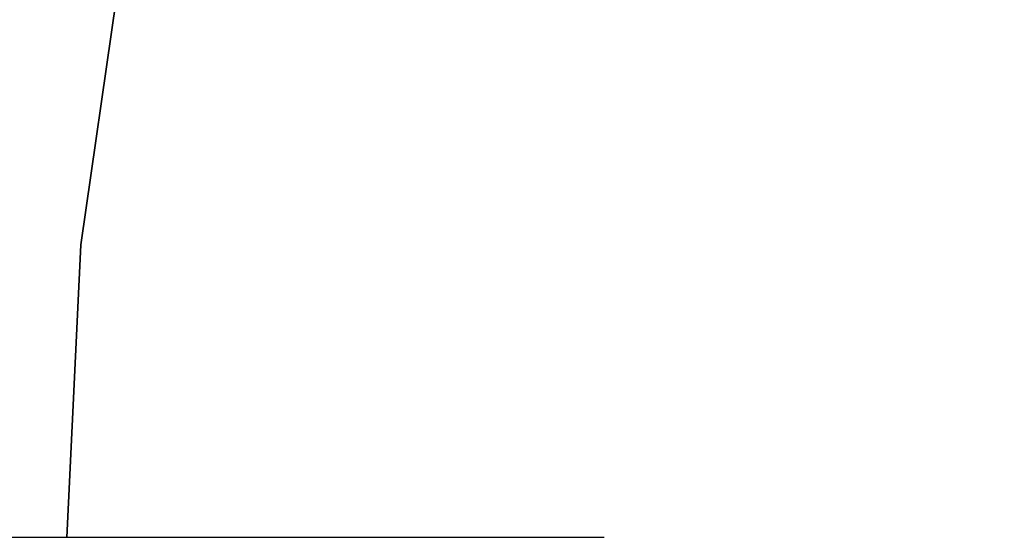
# Model space of a CAD drawing. Extents: x -1565 to 117, y -98 to 98.
# Tile 7 of 14: x -117 to -29, y 0 to 46. Entities that reach past the tile are written whole.
import ezdxf

# ---------------------------------------------------------------- set-up
doc = ezdxf.new("R2010")
doc.units = 0
doc.header["$MEASUREMENT"] = 0
for name, color, linetype in [('KF_SONA_6_GRAVITY', 5, 'CONTINUOUS'), ('KF_SONA_6_SPDIR_SHORT', 1, 'CONTINUOUS'), ('KF_SONA_6_SPEAKER', 250, 'CONTINUOUS')]:
    doc.layers.add(name, color=color, linetype=linetype)

# ---------------------------------------------------------------- blocks, each defined once
blk = doc.blocks.new('KF_Sona_6_3D')
at = {"layer": 'KF_SONA_6_SPDIR_SHORT'}
blk.add_line((-0.005, -1564.974), (-0.005, -64.974), dxfattribs=at)
at = {"layer": 'KF_SONA_6_SPEAKER'}
for points, invisible_edges in [([(0, -77.9, 183), (-0.001, 97.103, 183), (-19.186, 90.817, 183), (-7.75, -77.9, 183)], 15), ([(-7.75, -77.9, -183), (-19.184, 90.815, -183), (0.001, 97.103, -183), (0, -77.9, -183)], 15), ([(-15.5, -77.9, -183), (-34.296, 77.108, -183), (-19.184, 90.815, -183), (-7.75, -77.9, -183)], 15), ([(-7.75, -77.9, 183), (-19.186, 90.817, 183), (-34.295, 77.107, 183), (-15.5, -77.9, 183)], 15), ([(-23.25, -77.9, -183), (-46.019, 60.353, -183), (-34.296, 77.108, -183), (-15.5, -77.9, -183)], 15), ([(-15.5, -77.9, 183), (-34.295, 77.107, 183), (-46.017, 60.352, 183), (-23.25, -77.9, 183)], 15), ([(-23.25, -77.9, 183), (-46.017, 60.352, 183), (-55.231, 42.082, 183), (-31, -77.9, 183)], 15), ([(-31, -77.9, -183), (-55.226, 42.08, -183), (-46.019, 60.353, -183), (-23.25, -77.9, -183)], 15), ([(-38.75, -77.9, -183), (-62.483, 22.943, -183), (-55.226, 42.08, -183), (-31, -77.9, -183)], 15), ([(-31, -77.9, 183), (-55.231, 42.082, 183), (-62.481, 22.942, 183), (-38.75, -77.9, 183)], 15), ([(-38.75, -77.9, 183), (-62.481, 22.942, 183), (-68.1, 3.26, 183), (-46.5, -77.9, 183)], 15), ([(-46.5, -77.9, -183), (-68.099, 3.26, -183), (-62.483, 22.943, -183), (-38.75, -77.9, -183)], 15), ([(-52.066, -107.989, 183), (-51.667, -77.9, 183), (-25.833, -77.9, 183), (-26.153, -111.744, 183)], 7), ([(-26.153, -111.744, -183), (-25.833, -77.9, -183), (-51.667, -77.9, -183), (-52.066, -107.989, -183)], 7), ([(-26.153, -111.744, 183), (-25.833, -77.9, 183), (0, -77.9, 183), (0, -113, 183)], 7), ([(0, -113, -183), (0, -77.9, -183), (-25.833, -77.9, -183), (-26.153, -111.744, -183)], 7), ([(-46.914, -108.939, -183), (-39.155, -110.178, -183), (-39.155, -110.178, -91.5), (-46.914, -108.939, -91.5)], 15), ([(-46.914, -108.939, -91.5), (-39.155, -110.178, -91.5), (-39.155, -110.178), (-46.914, -108.939)], 15), ([(-46.914, -108.939), (-39.155, -110.178), (-39.155, -110.178, 91.5), (-46.914, -108.939, 91.5)], 15), ([(-46.914, -108.939, 91.5), (-39.155, -110.178, 91.5), (-39.155, -110.178, 183), (-46.914, -108.939, 183)], 15), ([(-39.155, -110.178, -183), (-31.363, -111.192, -183), (-31.363, -111.192, -91.5), (-39.155, -110.178, -91.5)], 15), ([(-39.155, -110.178, -91.5), (-31.363, -111.192, -91.5), (-31.363, -111.192), (-39.155, -110.178)], 15), ([(-39.155, -110.178), (-31.363, -111.192), (-31.363, -111.192, 91.5), (-39.155, -110.178, 91.5)], 15), ([(-39.155, -110.178, 91.5), (-31.363, -111.192, 91.5), (-31.363, -111.192, 183), (-39.155, -110.178, 183)], 15), ([(-31.363, -111.192, -183), (-23.545, -111.983, -183), (-23.545, -111.983, -91.5), (-31.363, -111.192, -91.5)], 15), ([(-31.363, -111.192, -91.5), (-23.545, -111.983, -91.5), (-23.545, -111.983), (-31.363, -111.192)], 15), ([(-31.363, -111.192), (-23.545, -111.983), (-23.545, -111.983, 91.5), (-31.363, -111.192, 91.5)], 15), ([(-31.363, -111.192, 91.5), (-23.545, -111.983, 91.5), (-23.545, -111.983, 183), (-31.363, -111.192, 183)], 15), ([(-23.545, -111.983, -183), (-15.707, -112.548, -183), (-15.707, -112.548, -91.5), (-23.545, -111.983, -91.5)], 15), ([(-23.545, -111.983, -91.5), (-15.707, -112.548, -91.5), (-15.707, -112.548), (-23.545, -111.983)], 15), ([(-23.545, -111.983), (-15.707, -112.548), (-15.707, -112.548, 91.5), (-23.545, -111.983, 91.5)], 15), ([(-23.545, -111.983, 91.5), (-15.707, -112.548, 91.5), (-15.707, -112.548, 183), (-23.545, -111.983, 183)], 15), ([(-15.707, -112.548, -183), (-7.857, -112.887, -183), (-7.857, -112.887, -91.5), (-15.707, -112.548, -91.5)], 15), ([(-15.707, -112.548, -91.5), (-7.857, -112.887, -91.5), (-7.857, -112.887), (-15.707, -112.548)], 15), ([(-15.707, -112.548), (-7.857, -112.887), (-7.857, -112.887, 91.5), (-15.707, -112.548, 91.5)], 15), ([(-15.707, -112.548, 91.5), (-7.857, -112.887, 91.5), (-7.857, -112.887, 183), (-15.707, -112.548, 183)], 15), ([(-7.857, -112.887, -183), (0, -113, -183), (0, -113, -91.5), (-7.857, -112.887, -91.5)], 15), ([(-7.857, -112.887, -91.5), (0, -113, -91.5), (0, -113), (-7.857, -112.887)], 15), ([(-7.857, -112.887), (0, -113), (0, -113, 91.5), (-7.857, -112.887, 91.5)], 15), ([(-7.857, -112.887, 91.5), (0, -113, 91.5), (0, -113, 183), (-7.857, -112.887, 183)], 15)]:
    blk.add_3dface(points, dxfattribs=dict(at, invisible_edges=invisible_edges))

msp = doc.modelspace()

# ---------------------------------------------------------------- block references
at = {"layer": 'KF_SONA_6_GRAVITY', "rotation": 270}
msp.add_blockref('KF_Sona_6_3D', (0, 0), dxfattribs=at)

doc.saveas('drawing.dxf')
